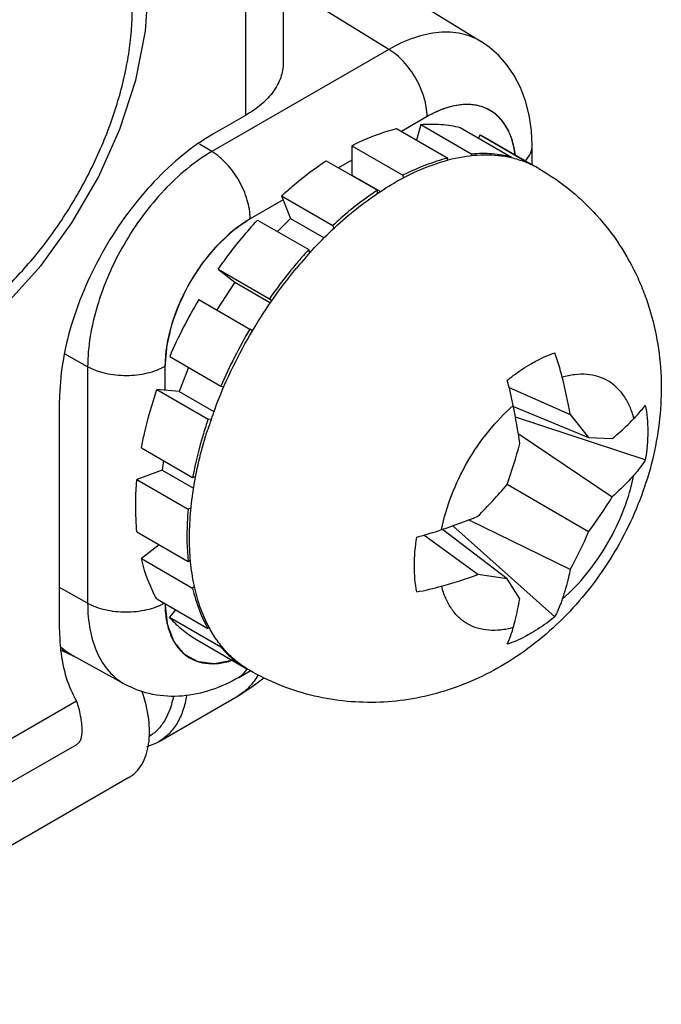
# Model space of a CAD drawing. Header units: inches. Extents: x 0 to 34, y 0 to 22.
# Tile 38 of 137: x 5.163 to 5.425, y 14.647 to 15.049. Entities that reach past the tile are written whole.
import ezdxf

# ---------------------------------------------------------------- set-up
doc = ezdxf.new("R2010")
doc.units = ezdxf.units.IN
doc.header["$LTSCALE"] = 1.87
doc.header["$MEASUREMENT"] = 0
doc.layers.get('0').update_dxf_attribs({"linetype": 'CONTINUOUS'})
doc.layers.add('02___PRT_ALL_AXES', color=7, linetype='CONTINUOUS')
doc.layers.add('COSMETIC', color=7, linetype='CONTINUOUS')

msp = doc.modelspace()

# ---------------------------------------------------------------- linework, layer by layer
at = {"color": 3, "linetype": 'CONTINUOUS'}
for p, q in [((5.2705616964, 15.9408557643), (5.2705616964, 15.0312703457)), ((5.1862023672, 14.7532377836), (3.6264667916, 13.8526660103))]:
    msp.add_line(p, q, dxfattribs=at)
at = {"color": 7, "linetype": 'CONTINUOUS'}
for p, q in [((5.3052014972, 15.0684638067), (5.3512932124, 15.0399599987)), ((5.3136354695, 15.0367531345), (5.2794161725, 15.0579148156)), ((5.3136354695, 15.0367531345), (5.2414738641, 14.995087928)), ((5.329267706, 15.0093594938), (5.3188186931, 15.0033263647)), ((5.3266663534, 15.0061353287), (5.3250039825, 14.9997550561)), ((5.3266663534, 15.0061353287), (5.3475454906, 14.9940799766)), ((5.3427954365, 15.0049327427), (5.3636745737, 14.9928773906)), ((5.3168255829, 15.0044771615), (5.3377047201, 14.9924218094)), ((5.3508624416, 15.00193937), (5.3502124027, 15.0006502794)), ((5.3508624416, 15.00193937), (5.3529797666, 15.0008009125)), ((5.3508624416, 15.00193937), (5.3717415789, 14.9898840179)), ((5.2386744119, 14.9967729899), (5.2363928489, 14.998144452)), ((5.2985598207, 14.9974790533), (5.319438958, 14.9854237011)), ((5.2985598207, 14.9974790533), (5.2986327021, 14.9854672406)), ((5.3721402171, 14.989738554), (5.3721402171, 14.9976007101)), ((5.2414738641, 14.995087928), (5.2386744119, 14.9967729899)), ((5.3475454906, 14.9940799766), (5.3473468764, 14.9933176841)), ((5.3634956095, 14.9925224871), (5.3636745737, 14.9928773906)), ((5.2881205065, 14.9913673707), (5.3089996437, 14.9793120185)), ((5.298595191, 14.991649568), (5.2931134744, 14.9884844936)), ((5.3374539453, 14.9914593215), (5.3377047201, 14.9924218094)), ((5.3717415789, 14.9898840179), (5.3716854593, 14.9897727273)), ((5.3738589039, 14.9887455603), (5.3717415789, 14.9898840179)), ((5.2986327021, 14.9854672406), (5.298486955, 14.9853819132)), ((5.2986327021, 14.9854672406), (5.3102195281, 14.9787771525)), ((5.319438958, 14.9854237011), (5.3194461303, 14.9842416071)), ((5.269899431, 14.9770043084), (5.2907785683, 14.9649489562)), ((5.269899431, 14.9770043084), (5.2735212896, 14.9677900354)), ((5.3090078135, 14.9779655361), (5.3089996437, 14.9793120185)), ((5.2705155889, 14.9754367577), (5.2571061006, 14.9676942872)), ((5.2601082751, 14.9671689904), (5.2809874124, 14.9551136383)), ((5.2735212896, 14.9677900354), (5.268232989, 14.9624778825)), ((5.2735212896, 14.9677900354), (5.287232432, 14.9598733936)), ((5.2907785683, 14.9649489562), (5.2912482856, 14.9637539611)), ((5.2814758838, 14.9538709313), (5.2809874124, 14.9551136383)), ((5.2813518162, 14.9537388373), (5.2814267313, 14.9538212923)), ((5.2441079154, 14.9471562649), (5.2649870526, 14.9351009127)), ((5.2441079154, 14.9471562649), (5.2508462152, 14.9418399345)), ((5.2508462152, 14.9418399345), (5.2435416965, 14.9304948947)), ((5.2508462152, 14.9418399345), (5.2653562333, 14.9334620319)), ((5.2361342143, 14.9347718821), (5.2570133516, 14.9227165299)), ((5.2649870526, 14.9351009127), (5.2659491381, 14.9343418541)), ((5.2580013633, 14.9219370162), (5.2570133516, 14.9227165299)), ((5.1908016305, 14.907321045), (5.1813582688, 14.9125864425)), ((5.2242653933, 14.9114994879), (5.2451445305, 14.8994441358)), ((5.1908016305, 14.907321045), (5.1908016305, 14.8108875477)), ((5.2223413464, 14.9074799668), (5.2223413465, 14.8977610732)), ((5.2319110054, 14.9070850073), (5.2281114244, 14.8972615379)), ((5.2281114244, 14.8972615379), (5.2190613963, 14.8980450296)), ((5.2190613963, 14.8980450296), (5.2399405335, 14.8859896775)), ((5.2281114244, 14.8972615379), (5.2423262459, 14.8890540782)), ((5.2451445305, 14.8994441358), (5.246447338, 14.8993313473)), ((5.3627654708, 14.8989288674), (5.3876865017, 14.8879262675)), ((5.3645101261, 14.8911768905), (5.3951793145, 14.878505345)), ((5.2411928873, 14.885881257), (5.2399405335, 14.8859896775)), ((5.4182956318, 14.8693503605), (5.3653337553, 14.8868074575)), ((5.3876865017, 14.8879262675), (5.3951793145, 14.878505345)), ((5.3664848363, 14.8800652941), (5.4048064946, 14.8542641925)), ((5.3951793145, 14.878505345), (5.4048064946, 14.8780433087)), ((5.2127415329, 14.8742922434), (5.2336206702, 14.8622368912)), ((5.2217530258, 14.8690891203), (5.221209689, 14.8652174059)), ((5.221209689, 14.8652174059), (5.2109287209, 14.8613744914)), ((5.221209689, 14.8652174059), (5.2340413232, 14.8578085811)), ((5.2109287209, 14.8613744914), (5.2318078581, 14.8493191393)), ((5.2336206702, 14.8622368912), (5.2349028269, 14.8627161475)), ((5.3951793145, 14.840053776), (5.3618797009, 14.8592802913)), ((5.2329881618, 14.849760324), (5.2318078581, 14.8493191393)), ((5.3876865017, 14.824611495), (5.3461874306, 14.8448977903)), ((5.3618782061, 14.8208261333), (5.3355735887, 14.8410499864)), ((5.3813668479, 14.8053878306), (5.3397728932, 14.8425224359)), ((5.210912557, 14.8399779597), (5.2317916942, 14.8279226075)), ((5.3499725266, 14.8226037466), (5.3279866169, 14.8386840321)), ((5.2199344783, 14.8347688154), (5.2127074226, 14.8291396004)), ((5.2127074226, 14.8291396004), (5.2335865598, 14.8170842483)), ((5.2317916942, 14.8279226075), (5.2327502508, 14.8286692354)), ((5.3618782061, 14.8208261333), (5.3499725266, 14.8226037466)), ((5.3670925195, 14.8127207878), (5.3618782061, 14.8208261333)), ((5.1908016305, 14.8108875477), (5.1793476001, 14.817274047)), ((5.234396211, 14.8177148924), (5.2335865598, 14.8170842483)), ((5.2189968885, 14.8126545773), (5.2398760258, 14.8005992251)), ((5.2266459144, 14.8082381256), (5.2241850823, 14.8051899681)), ((5.2241850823, 14.8051899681), (5.2450642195, 14.793134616)), ((5.2398760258, 14.8005992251), (5.2403253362, 14.8011557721)), ((5.2453483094, 14.7934865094), (5.2450642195, 14.793134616)), ((5.1802815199, 14.7916084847), (5.1803217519, 14.7915944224)), ((5.1803217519, 14.7915944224), (5.1851082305, 14.7893601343)), ((5.1850074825, 14.7894128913), (5.1848491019, 14.7894957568)), ((5.2060863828, 14.7778349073), (5.1848511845, 14.789497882)), ((5.2524467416, 14.7806785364), (5.2571386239, 14.7833875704)), ((5.2568976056, 14.7835099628), (5.2568039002, 14.7835639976)), ((5.219928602, 14.7545866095), (5.2521939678, 14.7732162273)), ((5.2076433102, 14.7398733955), (3.7068091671, 13.8733105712))]:
    msp.add_line(p, q, dxfattribs=at)
for points in [[(5.1275003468, 14.909676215), (5.1424301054, 14.9196955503), (5.1577375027, 14.9330729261), (5.1718238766, 14.9486490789), (5.1844081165, 14.9660055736), (5.1952098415, 14.984700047), (5.2039631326, 15.00427204), (5.2104249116, 15.024257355), (5.214373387, 15.0442034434), (5.2156025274, 15.0622741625)], [(5.3721402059, 14.9976008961), (5.3718652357, 15.0037305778), (5.3709619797, 15.0100117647), (5.3694666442, 15.0158498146), (5.3674153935, 15.0212313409), (5.3648459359, 15.0261372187), (5.3618046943, 15.0305390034), (5.3583476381, 15.034408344), (5.3545385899, 15.0377227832), (5.3512905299, 15.0399616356)], [(5.2521948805, 14.773216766), (5.2578261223, 14.7767793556), (5.2626688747, 14.780472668)], [(5.2148982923, 14.7524949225), (5.2182997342, 14.7537364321), (5.2199285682, 14.7545866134)]]:
    msp.add_lwpolyline(points, dxfattribs=at)
for centre, radius, start, end in [((5.3541619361, 14.9546334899), 0.0393909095, 59.3895402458, 59.9970337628), ((5.4183887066, 14.8293791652), 0.185052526, 137.7765569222, 140.381681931), ((5.4095607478, 14.8316623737), 0.2017630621, 149.2667019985, 156.6905252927), ((5.4316438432, 14.8189930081), 0.2031117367, 149.2913835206, 156.6658437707), ((5.2732999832, 14.8747396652), 0.114649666, 14.3113428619, 19.5099792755), ((5.2200012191, 14.8627813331), 0.1472758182, 11.2680986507, 15.3824419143), ((5.1688913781, 14.8482898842), 0.2223563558, 10.2682007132, 14.2649892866), ((5.4145900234, 14.825784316), 0.1835332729, 159.6015597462, 162.2629043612), ((5.4195929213, 14.8239791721), 0.1888516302, 159.4102413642, 159.6172743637), ((5.0854676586, 14.8358679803), 0.2844749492, 8.1172334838, 11.2895861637), ((5.1213537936, 14.9433085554), 0.2547806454, 340.7423636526, 344.6899163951), ((5.1679394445, 15.0263958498), 0.2560092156, 315.3196878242, 319.2483351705), ((5.2309532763, 14.9616788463), 0.204359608, 323.4765171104, 328.2902871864), ((5.2423108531, 15.1147636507), 0.2891699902, 288.7374050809, 291.8583212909), ((5.2872514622, 14.982566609), 0.1495429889, 284.649767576, 288.7017870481), ((5.2066432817, 14.921995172), 0.2055729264, 331.7240622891, 336.5093047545), ((5.2759252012, 15.0286824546), 0.2189781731, 285.7055752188, 289.7641620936), ((5.3045931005, 14.9265511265), 0.1128996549, 280.4509321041, 285.730318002), ((5.1966551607, 14.8109282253), 0.0244661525, 227.4215112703, 241.1537340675), ((5.0467654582, 14.5258365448), 0.2976294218, 62.3580427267, 63.3510086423), ((5.2755881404, 14.8185142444), 0.0396603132, 235.1550266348, 235.4425049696), ((5.2754906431, 14.8183704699), 0.039486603, 235.4406781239, 239.9931476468), ((5.2754220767, 14.8182567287), 0.0393538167, 239.996778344, 240.6964076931)]:
    msp.add_arc(centre, radius, start, end, dxfattribs=at)
for points, knots in [([(5.1321614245, 14.9199762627), (5.1347364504, 14.9214631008), (5.1398718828, 14.9247326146), (5.1473204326, 14.9303257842), (5.1546233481, 14.9366683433), (5.1617104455, 14.9436997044), (5.1685148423, 14.951353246), (5.1771667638, 14.9623458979), (5.1868534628, 14.9771408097), (5.1948228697, 14.9929271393), (5.2000167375, 15.0059160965), (5.2032425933, 15.0156354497), (5.2057882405, 15.0252884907), (5.2076294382, 15.0347839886), (5.2087487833, 15.044030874), (5.2090124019, 15.050112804), (5.2090124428, 15.053086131)], [0, 0, 0, 0, 0.0558496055, 0.1141980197, 0.1748077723, 0.237383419, 0.3015848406, 0.3670359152, 0.5000058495, 0.6329749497, 0.6984249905, 0.7626250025, 0.8251989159, 0.8858066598, 0.9441528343, 1, 1, 1, 1]), ([(5.3512902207, 15.039961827), (5.3488508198, 15.0414698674), (5.3431960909, 15.0436938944), (5.3337142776, 15.0440909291), (5.3235683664, 15.0417512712), (5.3169612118, 15.0386526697), (5.3136354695, 15.0367531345)], [0, 0, 0, 0, 0.2175249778, 0.4502524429, 0.7095027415, 1, 1, 1, 1]), ([(5.329267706, 15.0093594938), (5.329267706, 15.0119365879), (5.3283117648, 15.0173721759), (5.3249694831, 15.0250278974), (5.3200664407, 15.0318126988), (5.3158626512, 15.0354222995), (5.3136354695, 15.0367531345)], [0, 0, 0, 0, 0.236698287, 0.4989022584, 0.7617025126, 1, 1, 1, 1]), ([(5.3652305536, 14.9937788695), (5.3649573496, 14.9959823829), (5.3640816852, 15.0001479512), (5.3615513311, 15.005727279), (5.3579028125, 15.0101093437), (5.3532388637, 15.013069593), (5.347782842, 15.0144552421), (5.3417889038, 15.014258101), (5.3354612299, 15.0125491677), (5.3313394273, 15.0105556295), (5.329267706, 15.0093594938)], [0, 0, 0, 0, 0.13734591, 0.2613566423, 0.3753769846, 0.4850799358, 0.5973505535, 0.7183359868, 0.852024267, 1, 1, 1, 1]), ([(5.3266663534, 15.0061353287), (5.3294290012, 15.0063709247), (5.334864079, 15.0064373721), (5.3402400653, 15.0055866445), (5.3427954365, 15.0049327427)], [0, 0, 0, 0, 0.5124728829, 1, 1, 1, 1]), ([(5.2985598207, 14.9974790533), (5.3000810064, 14.9982596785), (5.3059612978, 15.001093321), (5.3121491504, 15.003316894), (5.3168255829, 15.0044771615)], [0, 0, 0, 0, 0.2619159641, 1, 1, 1, 1]), ([(5.3693592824, 14.9913444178), (5.3702025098, 14.9922304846), (5.37159657, 14.9941546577), (5.3721401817, 14.9964987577), (5.3721401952, 14.9976007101)], [0, 0, 0, 0, 0.5260671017, 1, 1, 1, 1]), ([(5.2414738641, 14.995087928), (5.2342804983, 14.9909345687), (5.2206665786, 14.9794768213), (5.2047768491, 14.957763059), (5.1939171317, 14.9331455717), (5.1908016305, 14.9156270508), (5.1908016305, 14.907321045)], [0, 0, 0, 0, 0.2372224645, 0.5000061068, 0.7627864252, 1, 1, 1, 1]), ([(5.2571061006, 14.9676942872), (5.2571061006, 14.9702713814), (5.2561501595, 14.9757069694), (5.2528078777, 14.9833626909), (5.2479048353, 14.9901474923), (5.2437010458, 14.9937570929), (5.2414738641, 14.995087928)], [0, 0, 0, 0, 0.236698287, 0.4989022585, 0.7617025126, 1, 1, 1, 1]), ([(5.3636032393, 14.9925382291), (5.3618426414, 14.9929379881), (5.3582082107, 14.9935256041), (5.3505755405, 14.9938539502), (5.3404417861, 14.9925946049), (5.3280316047, 14.9886541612), (5.3199293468, 14.9846308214), (5.3158618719, 14.9822823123)], [0, 0, 0, 0, 0.1085228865, 0.2206499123, 0.4583754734, 0.7176769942, 1, 1, 1, 1]), ([(5.3636745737, 14.9928773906), (5.3611192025, 14.9935312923), (5.3557432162, 14.9943820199), (5.3503081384, 14.9943155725), (5.3475454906, 14.9940799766)], [0, 0, 0, 0, 0.4875271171, 1, 1, 1, 1]), ([(5.269899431, 14.9770043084), (5.2713665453, 14.9783601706), (5.2771469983, 14.9835052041), (5.2833242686, 14.9882124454), (5.2881205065, 14.9913673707)], [0, 0, 0, 0, 0.2581484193, 1, 1, 1, 1]), ([(5.3377047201, 14.9924218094), (5.3361937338, 14.9920469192), (5.3299099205, 14.9902643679), (5.3238622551, 14.9876935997), (5.319438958, 14.9854237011)], [0, 0, 0, 0, 0.2384612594, 1, 1, 1, 1]), ([(5.3749198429, 14.9881336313), (5.3731755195, 14.989140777), (5.3694980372, 14.9909017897), (5.3655976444, 14.9920853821), (5.3636032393, 14.9925382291)], [0, 0, 0, 0, 0.4961854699, 1, 1, 1, 1]), ([(5.3749198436, 14.9881336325), (5.3793175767, 14.9855944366), (5.385630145, 14.9812561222), (5.3932754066, 14.9745565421), (5.4003739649, 14.9672859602), (5.4081506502, 14.9572063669), (5.4142970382, 14.9460686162), (5.418173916, 14.9367025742), (5.421350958, 14.9270889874), (5.4240083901, 14.9146852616), (5.4251163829, 14.8995092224), (5.4242310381, 14.884293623), (5.4214657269, 14.8692557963), (5.4169437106, 14.8545837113), (5.410786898, 14.8404600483), (5.4031136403, 14.827073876), (5.3940375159, 14.8146211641), (5.3836629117, 14.803298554), (5.3720901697, 14.7933044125), (5.3636253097, 14.7876495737), (5.3592399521, 14.7851175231)], [0, 0, 0, 0, 0.0624035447, 0.0936210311, 0.124828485, 0.1871557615, 0.2494094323, 0.2805267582, 0.3116245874, 0.3737343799, 0.4358448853, 0.4980649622, 0.5605209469, 0.62328717, 0.6863237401, 0.7494716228, 0.8125190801, 0.8753016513, 0.9377720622, 1, 1, 1, 1]), ([(5.2814267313, 14.9538212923), (5.2866512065, 14.9595680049), (5.294908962, 14.9675578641), (5.3067803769, 14.9766489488), (5.312828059, 14.9805306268), (5.3158618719, 14.9822823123)], [0, 0, 0, 0, 0.5198040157, 0.7655368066, 1, 1, 1, 1]), ([(5.3089996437, 14.9793120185), (5.3074375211, 14.9782844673), (5.3010694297, 14.9738843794), (5.2950887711, 14.9689323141), (5.2907785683, 14.9649489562)], [0, 0, 0, 0, 0.2416124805, 1, 1, 1, 1]), ([(5.2571061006, 14.9676942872), (5.2521709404, 14.9648447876), (5.2428308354, 14.9569839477), (5.231929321, 14.9420867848), (5.2244788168, 14.9251974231), (5.2223413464, 14.9131784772), (5.2223413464, 14.9074799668)], [0, 0, 0, 0, 0.2372224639, 0.5000061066, 0.7627864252, 1, 1, 1, 1]), ([(5.2441079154, 14.9471562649), (5.2453453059, 14.9489324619), (5.2503428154, 14.9558634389), (5.2557924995, 14.9624705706), (5.2601082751, 14.9671689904)], [0, 0, 0, 0, 0.2533477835, 1, 1, 1, 1]), ([(5.2809874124, 14.9551136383), (5.2795642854, 14.9535643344), (5.2738956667, 14.9471697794), (5.2686687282, 14.9403857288), (5.2649870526, 14.9351009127)], [0, 0, 0, 0, 0.2462065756, 1, 1, 1, 1]), ([(5.2428046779, 14.8903934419), (5.2447311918, 14.895521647), (5.2490584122, 14.9056819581), (5.2567918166, 14.9203638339), (5.2656868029, 14.9343669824), (5.2723503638, 14.9431656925), (5.2758410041, 14.9473816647)], [0, 0, 0, 0, 0.2484417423, 0.5001411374, 0.7517692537, 1, 1, 1, 1]), ([(5.3716839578, 14.9085876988), (5.3724859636, 14.9090507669), (5.3756019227, 14.9107601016), (5.3788767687, 14.9121889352), (5.3813668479, 14.9130293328)], [0, 0, 0, 0, 0.2605652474, 1, 1, 1, 1]), ([(5.362001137, 14.901847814), (5.3627887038, 14.9024914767), (5.36588055, 14.9049253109), (5.3691571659, 14.9071287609), (5.3716839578, 14.9085876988)], [0, 0, 0, 0, 0.2584926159, 1, 1, 1, 1]), ([(5.2223413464, 14.9074799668), (5.2201094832, 14.906191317), (5.2149241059, 14.9043012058), (5.2066228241, 14.9033677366), (5.1982954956, 14.904221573), (5.193067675, 14.9060575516), (5.1908016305, 14.907321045)], [0, 0, 0, 0, 0.2367041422, 0.4989084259, 0.761705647, 1, 1, 1, 1]), ([(5.4136284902, 14.8862023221), (5.4131998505, 14.8879001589), (5.4121310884, 14.891123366), (5.4097724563, 14.8954639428), (5.4067500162, 14.8990350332), (5.4031143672, 14.9017500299), (5.3989450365, 14.903540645), (5.3943409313, 14.9043721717), (5.3894023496, 14.9042441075), (5.3860764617, 14.9035578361), (5.3843917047, 14.9030800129)], [0, 0, 0, 0, 0.1369536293, 0.2642025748, 0.3840951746, 0.4999902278, 0.6158867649, 0.7357835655, 0.8630387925, 1, 1, 1, 1]), ([(5.2127415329, 14.8742922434), (5.2131082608, 14.8762565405), (5.2147720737, 14.8842843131), (5.2170480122, 14.8921821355), (5.2190613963, 14.8980450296)], [0, 0, 0, 0, 0.2437704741, 1, 1, 1, 1]), ([(5.3352013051, 14.8409194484), (5.3361282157, 14.845661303), (5.3389642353, 14.8552074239), (5.3454697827, 14.8687504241), (5.3539456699, 14.8811559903), (5.3607949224, 14.8883852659), (5.3644380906, 14.8915590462)], [0, 0, 0, 0, 0.2440121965, 0.4999957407, 0.755981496, 1, 1, 1, 1]), ([(5.4136284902, 14.8862023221), (5.4140644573, 14.8866467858), (5.4157209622, 14.8883944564), (5.4172542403, 14.8902609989), (5.4182956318, 14.8917112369)], [0, 0, 0, 0, 0.2585499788, 1, 1, 1, 1]), ([(5.4182956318, 14.8917112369), (5.4189945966, 14.8882299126), (5.4196184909, 14.8807153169), (5.4189282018, 14.8732315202), (5.4182956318, 14.8693503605)], [0, 0, 0, 0, 0.4745045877, 1, 1, 1, 1]), ([(5.2399405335, 14.8859896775), (5.2392593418, 14.8840060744), (5.2367300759, 14.8762087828), (5.2347401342, 14.868233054), (5.2336206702, 14.8622368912)], [0, 0, 0, 0, 0.2558605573, 1, 1, 1, 1]), ([(5.4048064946, 14.8780433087), (5.4055901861, 14.8787042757), (5.4086241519, 14.8813207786), (5.4115409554, 14.8840741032), (5.4136284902, 14.8862023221)], [0, 0, 0, 0, 0.2558965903, 1, 1, 1, 1]), ([(5.240443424, 14.8008787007), (5.2391066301, 14.8033517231), (5.236749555, 14.8086788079), (5.2342592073, 14.8173332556), (5.2327322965, 14.8267810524), (5.2321832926, 14.8369109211), (5.2326153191, 14.8476085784), (5.2345279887, 14.8627505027), (5.2373642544, 14.874139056), (5.2397811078, 14.881697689)], [0, 0, 0, 0, 0.1018184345, 0.2100996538, 0.3253516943, 0.4476968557, 0.576931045, 0.7125810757, 1, 1, 1, 1]), ([(5.4182956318, 14.8693503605), (5.4179578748, 14.8688135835), (5.4165333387, 14.8666557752), (5.4149239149, 14.8646214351), (5.4136284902, 14.8631626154)], [0, 0, 0, 0, 0.2453223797, 1, 1, 1, 1]), ([(5.210912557, 14.8399779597), (5.210739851, 14.8416797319), (5.2102140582, 14.8488012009), (5.2104303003, 14.8559693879), (5.2109287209, 14.8613744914)], [0, 0, 0, 0, 0.2396164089, 1, 1, 1, 1]), ([(5.3843917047, 14.8125230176), (5.3880348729, 14.8156967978), (5.3948841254, 14.8229260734), (5.4033600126, 14.8353316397), (5.40986556, 14.8488746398), (5.4127015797, 14.8584207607), (5.4136284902, 14.8631626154)], [0, 0, 0, 0, 0.244018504, 0.5000042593, 0.7559878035, 1, 1, 1, 1]), ([(5.4136284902, 14.8631626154), (5.4129454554, 14.8623934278), (5.4101274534, 14.8593085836), (5.4071385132, 14.8563806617), (5.4048064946, 14.8542641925)], [0, 0, 0, 0, 0.2462181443, 1, 1, 1, 1]), ([(5.2318078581, 14.8493191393), (5.2316371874, 14.8474683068), (5.2311340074, 14.8403481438), (5.2312586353, 14.8331751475), (5.2317916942, 14.8279226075)], [0, 0, 0, 0, 0.2603854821, 1, 1, 1, 1]), ([(5.3250723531, 14.8155244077), (5.3243733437, 14.8190057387), (5.3237494, 14.8265203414), (5.3244397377, 14.8340041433), (5.3250723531, 14.8378852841)], [0, 0, 0, 0, 0.4745063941, 1, 1, 1, 1]), ([(5.2189968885, 14.8126545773), (5.2183039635, 14.8138793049), (5.2156096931, 14.8191250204), (5.2137374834, 14.8247738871), (5.2127074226, 14.8291396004)], [0, 0, 0, 0, 0.2387954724, 1, 1, 1, 1]), ([(5.3876865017, 14.824611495), (5.3874618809, 14.8235747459), (5.3865249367, 14.8195034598), (5.3853752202, 14.8154805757), (5.3843917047, 14.8125230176)], [0, 0, 0, 0, 0.2539261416, 1, 1, 1, 1]), ([(5.2335865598, 14.8170842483), (5.2339413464, 14.815580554), (5.2354683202, 14.8098905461), (5.2377354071, 14.8043827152), (5.2398760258, 14.8005992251)], [0, 0, 0, 0, 0.2622144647, 1, 1, 1, 1]), ([(5.3644380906, 14.8010020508), (5.3627533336, 14.8005242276), (5.3594274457, 14.7998379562), (5.3544888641, 14.799709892), (5.3498847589, 14.8005414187), (5.3457154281, 14.8023320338), (5.3420797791, 14.8050470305), (5.339057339, 14.8086181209), (5.3366987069, 14.8129586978), (5.3356299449, 14.8161819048), (5.3352013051, 14.8178797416)], [0, 0, 0, 0, 0.1369612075, 0.2642164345, 0.3841132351, 0.5000097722, 0.6159048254, 0.7357974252, 0.8630463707, 1, 1, 1, 1]), ([(5.3644380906, 14.8010020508), (5.3647003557, 14.8019444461), (5.3657255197, 14.8058173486), (5.3665593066, 14.8097402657), (5.3670925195, 14.8127207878)], [0, 0, 0, 0, 0.2441827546, 1, 1, 1, 1]), ([(5.3843917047, 14.8125230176), (5.384183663, 14.8118974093), (5.3833210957, 14.8094605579), (5.3822655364, 14.8070908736), (5.3813668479, 14.8053878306)], [0, 0, 0, 0, 0.2550545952, 1, 1, 1, 1]), ([(5.1908016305, 14.8108875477), (5.1908016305, 14.8072019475), (5.1913657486, 14.800200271), (5.1942519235, 14.790598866), (5.1991072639, 14.7828497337), (5.203661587, 14.779166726), (5.2060863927, 14.7778349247)], [0, 0, 0, 0, 0.2901969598, 0.5493276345, 0.782173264, 1, 1, 1, 1]), ([(5.2220589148, 14.8108862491), (5.2198197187, 14.8096381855), (5.2146593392, 14.8078153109), (5.2064297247, 14.8069402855), (5.1982004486, 14.8078160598), (5.1930404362, 14.8096392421), (5.1908016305, 14.8108875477)], [0, 0, 0, 0, 0.2377893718, 0.5000129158, 0.7622313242, 1, 1, 1, 1]), ([(5.2223426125, 14.8107049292), (5.2223585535, 14.8085590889), (5.222674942, 14.8044542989), (5.2241462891, 14.7987333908), (5.2265771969, 14.7938865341), (5.2299345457, 14.7900753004), (5.2341288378, 14.7874655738), (5.23898925, 14.7861704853), (5.2443198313, 14.7862021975), (5.2479043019, 14.7870368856), (5.249719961, 14.7876293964)], [0, 0, 0, 0, 0.1491108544, 0.2846787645, 0.4080228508, 0.5224463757, 0.6331465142, 0.7462549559, 0.8672884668, 1, 1, 1, 1]), ([(5.2348641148, 14.7962317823), (5.2328647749, 14.797386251), (5.2290255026, 14.8000810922), (5.2257113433, 14.8033968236), (5.2241850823, 14.8051899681)], [0, 0, 0, 0, 0.4950643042, 1, 1, 1, 1]), ([(5.3813668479, 14.8053878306), (5.3805792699, 14.8047441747), (5.3774873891, 14.8023103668), (5.3742107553, 14.8001069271), (5.3716839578, 14.7986479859)], [0, 0, 0, 0, 0.2584929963, 1, 1, 1, 1]), ([(5.2568039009, 14.7835639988), (5.2551216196, 14.7845353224), (5.2518736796, 14.7867475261), (5.2474931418, 14.7907839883), (5.2436208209, 14.7955142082), (5.2414421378, 14.7990311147), (5.240443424, 14.8008787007)], [0, 0, 0, 0, 0.2416937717, 0.4868491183, 0.7386878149, 1, 1, 1, 1]), ([(5.362001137, 14.7942063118), (5.3622408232, 14.7947367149), (5.3631856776, 14.7969519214), (5.3639485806, 14.7992430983), (5.3644380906, 14.8010020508)], [0, 0, 0, 0, 0.241729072, 1, 1, 1, 1]), ([(5.3716839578, 14.7986479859), (5.3708819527, 14.7981849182), (5.3677660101, 14.7964755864), (5.364491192, 14.7950467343), (5.362001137, 14.7942063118)], [0, 0, 0, 0, 0.2605661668, 1, 1, 1, 1]), ([(5.2450642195, 14.793134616), (5.2456490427, 14.7924475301), (5.2480334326, 14.7898131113), (5.2507527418, 14.787479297), (5.2529279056, 14.7859649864)], [0, 0, 0, 0, 0.2539731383, 1, 1, 1, 1]), ([(5.2557022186, 14.7842429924), (5.2553256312, 14.7834951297), (5.2544140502, 14.7821204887), (5.2531302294, 14.78107321), (5.2524467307, 14.7806785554)], [0, 0, 0, 0, 0.5147771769, 1, 1, 1, 1]), ([(5.3592399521, 14.7851175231), (5.355381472, 14.7828896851), (5.3474004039, 14.7788742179), (5.3347919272, 14.7743362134), (5.3217029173, 14.7714105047), (5.3083302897, 14.7702017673), (5.2948994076, 14.7707777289), (5.2816552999, 14.7731644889), (5.2688546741, 14.7773399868), (5.2607769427, 14.7812758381), (5.2568976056, 14.7835099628)], [0, 0, 0, 0, 0.1247238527, 0.2494229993, 0.3742120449, 0.499141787, 0.6242151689, 0.7494073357, 0.8746824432, 1, 1, 1, 1]), ([(5.2524467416, 14.7806785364), (5.2488647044, 14.778610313), (5.2413983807, 14.7751489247), (5.2293991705, 14.7725505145), (5.2172413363, 14.7731450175), (5.2095879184, 14.7759117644), (5.2060863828, 14.7778349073)], [0, 0, 0, 0, 0.2560220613, 0.5055034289, 0.752726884, 1, 1, 1, 1]), ([(5.2602926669, 14.7817238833), (5.2593171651, 14.7799466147), (5.2570031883, 14.7766814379), (5.2538618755, 14.7741793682), (5.2521948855, 14.7732167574)], [0, 0, 0, 0, 0.5129572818, 1, 1, 1, 1]), ([(5.2076433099, 14.7398733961), (5.2097975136, 14.7411187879), (5.2136789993, 14.7452350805), (5.2162300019, 14.75387668), (5.2160458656, 14.76420067), (5.2142518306, 14.7713765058), (5.2129652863, 14.7750623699)], [0, 0, 0, 0, 0.1957984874, 0.4228014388, 0.6928066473, 1, 1, 1, 1]), ([(5.2257535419, 14.7729848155), (5.2251402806, 14.7695064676), (5.2235066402, 14.7644864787), (5.2194567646, 14.759167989), (5.216999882, 14.7572103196), (5.2157000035, 14.7564257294)], [0, 0, 0, 0, 0.5324682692, 0.7711061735, 1, 1, 1, 1]), ([(5.2311455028, 14.7733118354), (5.2308226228, 14.7712364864), (5.2298999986, 14.7672977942), (5.2275081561, 14.7619630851), (5.2242040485, 14.757610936), (5.2214075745, 14.7554405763), (5.219928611, 14.7545866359)], [0, 0, 0, 0, 0.2795790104, 0.5353607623, 0.7726711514, 1, 1, 1, 1])]:
    msp.add_open_spline(points, degree=3, knots=knots, dxfattribs=at)
at = {"layer": '02___PRT_ALL_AXES', "color": 3, "linetype": 'CONTINUOUS'}
for p, q in [((5.2551848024, 15.9319773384), (5.2551848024, 15.0098359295)), ((5.2551848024, 15.0098359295), (5.2419265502, 15.0021807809)), ((5.1793476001, 14.8001008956), (5.1793476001, 14.8937908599)), ((5.1862848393, 14.7710393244), (3.6479452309, 13.8828213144))]:
    msp.add_line(p, q, dxfattribs=at)
at = {"layer": '02___PRT_ALL_AXES', "color": 7, "linetype": 'CONTINUOUS'}
for p, q in [((5.3529800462, 15.0008013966), (5.3717782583, 14.9899475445)), ((5.2348641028, 14.7962317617), (5.2557432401, 14.7841764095))]:
    msp.add_line(p, q, dxfattribs=at)
at = {"layer": '02___PRT_ALL_AXES', "color": 3, "linetype": 'CONTINUOUS'}
for points, knots in [([(5.2705592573, 15.0312703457), (5.2705592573, 15.0302763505), (5.2703878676, 15.0282657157), (5.2693454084, 15.0242345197), (5.2666632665, 15.0192888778), (5.2616649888, 15.0140476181), (5.2574871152, 15.0111652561), (5.2551848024, 15.0098359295)], [0, 0, 0, 0, 0.1081706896, 0.2183463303, 0.4513147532, 0.7106883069, 1, 1, 1, 1]), ([(5.2419265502, 15.0021807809), (5.2376437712, 14.999707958), (5.2291825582, 14.9937742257), (5.2175379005, 14.9828834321), (5.2068089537, 14.9700047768), (5.1973957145, 14.9556298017), (5.1896532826, 14.9402903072), (5.183864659, 14.9245597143), (5.1802555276, 14.9090301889), (5.1793476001, 14.8987360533), (5.1793476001, 14.8937908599)], [0, 0, 0, 0, 0.1141240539, 0.2373483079, 0.3669759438, 0.5000060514, 0.633035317, 0.7626604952, 0.8858808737, 1, 1, 1, 1]), ([(5.1793476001, 14.8001008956), (5.1793476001, 14.7973289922), (5.1796778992, 14.7907188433), (5.1816012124, 14.7807827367), (5.184505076, 14.774004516), (5.1862848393, 14.7710393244)], [0, 0, 0, 0, 0.2754312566, 0.6563635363, 1, 1, 1, 1]), ([(5.1862848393, 14.7710393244), (5.1866424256, 14.7698418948), (5.1872677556, 14.7675680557), (5.1879674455, 14.7643152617), (5.1883766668, 14.7614425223), (5.1885054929, 14.7589719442), (5.1883534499, 14.7569176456), (5.1879297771, 14.7552743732), (5.1872304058, 14.7540189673), (5.1865564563, 14.753442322), (5.1862023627, 14.7532377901)], [0, 0, 0, 0, 0.2002020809, 0.3776103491, 0.5326824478, 0.6646025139, 0.773222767, 0.8614911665, 0.9344900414, 1, 1, 1, 1])]:
    msp.add_open_spline(points, degree=3, knots=knots, dxfattribs=at)
at = {"layer": 'COSMETIC', "color": 7, "linetype": 'CONTINUOUS'}
for p, q in [((5.329267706, 15.0093594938), (5.3188186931, 15.0033263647)), ((5.298595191, 14.991649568), (5.2931134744, 14.9884844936)), ((5.2705155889, 14.9754367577), (5.2571061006, 14.9676942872)), ((5.2223413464, 14.9074799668), (5.2223413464, 14.8977610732))]:
    msp.add_line(p, q, dxfattribs=at)
for points, knots in [([(5.3652372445, 14.9937245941), (5.3651136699, 14.9947327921), (5.3647387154, 14.9970325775), (5.3638379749, 15.0003952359), (5.3624745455, 15.0037098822), (5.3607472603, 15.0066273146), (5.3586750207, 15.0091155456), (5.3562805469, 15.0111473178), (5.3535900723, 15.0127003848), (5.3506330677, 15.0137577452), (5.3474419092, 15.0143078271), (5.3440515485, 15.0143445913), (5.3404991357, 15.0138676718), (5.3368234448, 15.0128821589), (5.3330662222, 15.011399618), (5.3305329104, 15.0100899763), (5.329267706, 15.0093594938)], [0, 0, 0, 0, 0.054173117, 0.1269375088, 0.1996981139, 0.2724575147, 0.3452157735, 0.4179730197, 0.4907287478, 0.5634849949, 0.6362420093, 0.7090002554, 0.7817597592, 0.8545230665, 0.9272875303, 1, 1, 1, 1]), ([(5.2571061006, 14.9676942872), (5.2565433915, 14.9673056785), (5.2556993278, 14.9667227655), (5.2545739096, 14.9659455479), (5.2537298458, 14.9653626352), (5.2528857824, 14.9647797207), (5.2521823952, 14.9642939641), (5.2516196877, 14.9639053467), (5.2512679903, 14.9636624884), (5.2509866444, 14.9634681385), (5.250775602, 14.9633225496), (5.2505998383, 14.9632006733), (5.2504765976, 14.9631164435), (5.2504064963, 14.9630666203), (5.2503530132, 14.9630340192), (5.2503029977, 14.9629831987), (5.2502351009, 14.9629217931), (5.250116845, 14.9628113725), (5.2499476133, 14.9626551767), (5.2497446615, 14.9624670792), (5.2494740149, 14.9622165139), (5.2491357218, 14.961903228), (5.2485944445, 14.961402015), (5.2479178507, 14.9607754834), (5.2471059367, 14.9600236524), (5.2462940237, 14.9592718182), (5.2456174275, 14.9586452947), (5.2450761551, 14.9581440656), (5.2447378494, 14.9578308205), (5.2444672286, 14.9575801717), (5.2442641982, 14.9573923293), (5.2440952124, 14.9572353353), (5.2439765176, 14.9571263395), (5.2439093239, 14.957062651), (5.2438571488, 14.957018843), (5.2438117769, 14.9569599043), (5.243748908, 14.9568865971), (5.2436399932, 14.9567558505), (5.2434838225, 14.9565703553), (5.243296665, 14.9563472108), (5.2430470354, 14.9560498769), (5.2427350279, 14.9556781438), (5.2422357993, 14.9550834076), (5.2416117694, 14.9543399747), (5.2408629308, 14.9534478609), (5.2401140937, 14.9525557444), (5.23949006, 14.9518123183), (5.2389908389, 14.9512175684), (5.2386788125, 14.9508458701), (5.2384292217, 14.9505484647), (5.2382419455, 14.9503255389), (5.2380861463, 14.9501393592), (5.2379765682, 14.9500098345), (5.237914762, 14.9499345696), (5.237866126, 14.9498816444), (5.2378262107, 14.9498152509), (5.2377699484, 14.9497314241), (5.2376729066, 14.9495825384), (5.2375335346, 14.949370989), (5.2373666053, 14.9491166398), (5.2371439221, 14.9487776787), (5.236865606, 14.9483539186), (5.2364202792, 14.9476759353), (5.2358636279, 14.946828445), (5.235195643, 14.9458114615), (5.2345276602, 14.9447944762), (5.2339710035, 14.9439469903), (5.2335256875, 14.943268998), (5.2332473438, 14.942845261), (5.2330247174, 14.9425062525), (5.2328576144, 14.9422520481), (5.2327187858, 14.9420400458), (5.232620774, 14.9418919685), (5.232566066, 14.9418068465), (5.2325213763, 14.9417444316), (5.2324906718, 14.9416765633), (5.2324448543, 14.9415879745), (5.2323669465, 14.9414320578), (5.2322544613, 14.9412097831), (5.2321199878, 14.940942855), (5.231940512, 14.9405870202), (5.2317162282, 14.9401422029), (5.23135734, 14.9394305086), (5.2309087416, 14.9385408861), (5.230370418, 14.9374733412), (5.2298320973, 14.9364057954), (5.2293834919, 14.935516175), (5.2290246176, 14.9348044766), (5.2288002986, 14.9343596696), (5.228620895, 14.9340038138), (5.228486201, 14.9337369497), (5.2283744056, 14.9335144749), (5.2282952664, 14.9333589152), (5.2282514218, 14.9332697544), (5.2282146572, 14.933203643), (5.2281927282, 14.9331346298), (5.2281583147, 14.9330436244), (5.228100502, 14.9328838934), (5.2280166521, 14.9326559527), (5.2279165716, 14.9323823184), (5.2277829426, 14.9320175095), (5.2276159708, 14.9315614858), (5.2273487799, 14.9308318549), (5.2270148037, 14.9299198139), (5.2266140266, 14.9288253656), (5.2262132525, 14.9277309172), (5.2258792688, 14.9268188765), (5.2256120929, 14.9260892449), (5.2254450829, 14.9256332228), (5.2253115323, 14.9252684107), (5.2252112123, 14.9249947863), (5.2251281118, 14.9247668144), (5.2250689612, 14.9246071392), (5.2250366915, 14.9245160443), (5.2250081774, 14.924447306), (5.2249961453, 14.9243801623), (5.2249743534, 14.9242900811), (5.2249388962, 14.9241326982), (5.2248868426, 14.92390773), (5.2248249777, 14.9236378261), (5.2247422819, 14.923277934), (5.2246389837, 14.9228280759), (5.2244736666, 14.9221082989), (5.2242670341, 14.9212085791), (5.2240190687, 14.9201289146), (5.2237711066, 14.9190492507), (5.223564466, 14.9181495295), (5.2233991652, 14.9174297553), (5.2232958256, 14.9169798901), (5.2232132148, 14.9166200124), (5.22315109, 14.9163500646), (5.2230998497, 14.9161252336), (5.2230629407, 14.9159676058), (5.2230434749, 14.9158779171), (5.2230242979, 14.9158095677), (5.2230226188, 14.9157453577), (5.2230142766, 14.9156583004), (5.2230025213, 14.915506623), (5.2229842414, 14.9152895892), (5.2229629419, 14.9150292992), (5.2229343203, 14.9146821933), (5.2228986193, 14.914248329), (5.2228414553, 14.913554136), (5.2227700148, 14.9126863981), (5.2226842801, 14.9116451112), (5.2225985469, 14.9106038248), (5.2224842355, 14.9092154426), (5.2223985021, 14.9081741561), (5.2223413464, 14.907479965)], [0, 0, 0, 0, 0.03125, 0.046875, 0.0625, 0.078125, 0.09375, 0.1015625, 0.109375, 0.11328125, 0.1171875, 0.12109375, 0.123046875, 0.1240234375, 0.125, 0.1259765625, 0.126953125, 0.12890625, 0.1328125, 0.13671875, 0.140625, 0.1484375, 0.15625, 0.171875, 0.1875, 0.203125, 0.21875, 0.2265625, 0.234375, 0.23828125, 0.2421875, 0.24609375, 0.248046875, 0.2490234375, 0.25, 0.2509765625, 0.251953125, 0.25390625, 0.2578125, 0.26171875, 0.265625, 0.2734375, 0.28125, 0.296875, 0.3125, 0.328125, 0.34375, 0.3515625, 0.359375, 0.36328125, 0.3671875, 0.37109375, 0.373046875, 0.3740234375, 0.375, 0.3759765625, 0.376953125, 0.37890625, 0.3828125, 0.38671875, 0.390625, 0.3984375, 0.40625, 0.421875, 0.4375, 0.453125, 0.46875, 0.4765625, 0.484375, 0.48828125, 0.4921875, 0.49609375, 0.498046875, 0.4990234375, 0.5, 0.5009765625, 0.501953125, 0.50390625, 0.5078125, 0.51171875, 0.515625, 0.5234375, 0.53125, 0.546875, 0.5625, 0.578125, 0.59375, 0.6015625, 0.609375, 0.61328125, 0.6171875, 0.62109375, 0.623046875, 0.6240234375, 0.625, 0.6259765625, 0.626953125, 0.62890625, 0.6328125, 0.63671875, 0.640625, 0.6484375, 0.65625, 0.671875, 0.6875, 0.703125, 0.71875, 0.7265625, 0.734375, 0.73828125, 0.7421875, 0.74609375, 0.748046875, 0.7490234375, 0.75, 0.7509765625, 0.751953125, 0.75390625, 0.7578125, 0.76171875, 0.765625, 0.7734375, 0.78125, 0.796875, 0.8125, 0.828125, 0.84375, 0.8515625, 0.859375, 0.86328125, 0.8671875, 0.87109375, 0.873046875, 0.8740234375, 0.875, 0.8759765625, 0.876953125, 0.87890625, 0.8828125, 0.88671875, 0.890625, 0.8984375, 0.90625, 0.921875, 0.9375, 0.953125, 0.96875, 1, 1, 1, 1]), ([(5.2223425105, 14.8107186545), (5.2224004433, 14.8101968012), (5.222516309, 14.8091530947), (5.2226611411, 14.8078484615), (5.2227770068, 14.806804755), (5.2228639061, 14.8060219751), (5.2229508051, 14.805239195), (5.2230377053, 14.8044564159), (5.2231101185, 14.8038040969), (5.2231608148, 14.8033474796), (5.2231897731, 14.803086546), (5.2232115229, 14.8028908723), (5.2232331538, 14.8026950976), (5.2232497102, 14.8025485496), (5.2232602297, 14.8024504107), (5.2232653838, 14.8024101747), (5.2232677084, 14.8023764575), (5.223276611, 14.8023483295), (5.2232952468, 14.8023017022), (5.2233202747, 14.802233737), (5.2233612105, 14.8021257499), (5.2234120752, 14.8019905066), (5.2234936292, 14.8017742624), (5.2235955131, 14.8015039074), (5.2237177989, 14.8011795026), (5.2238808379, 14.8007469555), (5.2241661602, 14.7999900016), (5.2244922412, 14.7991249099), (5.2248183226, 14.7982598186), (5.2250628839, 14.7976110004), (5.225266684, 14.7970703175), (5.2254297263, 14.7966377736), (5.2255520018, 14.796313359), (5.2256539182, 14.7960430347), (5.225735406, 14.7958267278), (5.225786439, 14.7956916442), (5.2258270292, 14.7955833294), (5.2258529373, 14.7955161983), (5.2258699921, 14.7954680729), (5.2258814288, 14.7954423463), (5.2258992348, 14.7954233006), (5.2259193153, 14.7953972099), (5.2259693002, 14.7953364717), (5.226043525, 14.7952445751), (5.2261429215, 14.7951224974), (5.226242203, 14.795000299), (5.2263746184, 14.7948374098), (5.2266063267, 14.7945523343), (5.2269373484, 14.7941450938), (5.2273345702, 14.7936564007), (5.2277317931, 14.7931677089), (5.2281290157, 14.7926790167), (5.2285262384, 14.7921903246), (5.2288572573, 14.7917830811), (5.2291220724, 14.7914572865), (5.2293206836, 14.7912129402), (5.2295192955, 14.790968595), (5.2296848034, 14.7907649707), (5.2298172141, 14.7906020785), (5.2298999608, 14.7905002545), (5.2299661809, 14.7904188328), (5.230015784, 14.790357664), (5.2300573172, 14.7903070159), (5.2300860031, 14.7902709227), (5.2301029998, 14.7902512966), (5.2301140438, 14.790233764), (5.2301315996, 14.7902269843), (5.2301527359, 14.790214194), (5.2301907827, 14.7901935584), (5.230244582, 14.7901631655), (5.230309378, 14.7901270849), (5.23039569, 14.790078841), (5.2305036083, 14.7900185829), (5.2306762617, 14.7899221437), (5.230892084, 14.7898016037), (5.2311510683, 14.7896569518), (5.2314100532, 14.789512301), (5.2317553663, 14.7893194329), (5.2321870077, 14.7890783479), (5.2327049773, 14.7887890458), (5.233222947, 14.7884997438), (5.2337409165, 14.7882104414), (5.2342588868, 14.7879211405), (5.2346905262, 14.7876800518), (5.2349926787, 14.7875112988), (5.2351653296, 14.7874148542), (5.2352948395, 14.7873425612), (5.2354242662, 14.7872701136), (5.2355215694, 14.7872162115), (5.2355860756, 14.7871796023), (5.2356134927, 14.7871653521), (5.2356341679, 14.7871516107), (5.2356594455, 14.7871464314), (5.2357058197, 14.7871413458), (5.2357709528, 14.787132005), (5.2358757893, 14.7871182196), (5.2360066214, 14.7871005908), (5.2362160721, 14.7870726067), (5.2364778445, 14.7870375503), (5.236791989, 14.7869955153), (5.2372108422, 14.7869394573), (5.2377344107, 14.7868693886), (5.2383626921, 14.7867853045), (5.2389909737, 14.7867012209), (5.2396192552, 14.7866171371), (5.2402475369, 14.7865330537), (5.2407711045, 14.7864629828), (5.2411899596, 14.7864069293), (5.2415040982, 14.7863648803), (5.241765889, 14.7863298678), (5.2419753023, 14.7863017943), (5.2421062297, 14.7862843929), (5.2422108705, 14.7862701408), (5.2422765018, 14.7862619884), (5.2423219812, 14.7862547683), (5.2423486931, 14.7862530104), (5.2423781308, 14.7862601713), (5.2424139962, 14.7862660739), (5.24250084, 14.7862827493), (5.2426307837, 14.7863067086), (5.242804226, 14.7863392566), (5.2429776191, 14.7863716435), (5.243208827, 14.7864148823), (5.2436134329, 14.7864905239), (5.2441914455, 14.786598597), (5.2448850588, 14.7867282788), (5.2455786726, 14.7868579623), (5.2462722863, 14.7869876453), (5.2471971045, 14.7871605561), (5.2483531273, 14.7873766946), (5.2492779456, 14.7875496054), (5.2497403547, 14.7876360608)], [0, 0, 0, 0, 0.03125, 0.0625, 0.078125, 0.09375, 0.109375, 0.125, 0.140625, 0.1484375, 0.15234375, 0.15625, 0.16015625, 0.1640625, 0.1650390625, 0.166015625, 0.1665039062, 0.1669921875, 0.16796875, 0.169921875, 0.171875, 0.17578125, 0.1796875, 0.1875, 0.1953125, 0.203125, 0.21875, 0.25, 0.265625, 0.28125, 0.296875, 0.3046875, 0.3125, 0.3203125, 0.32421875, 0.328125, 0.330078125, 0.33203125, 0.3330078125, 0.3334960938, 0.333984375, 0.3349609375, 0.3359375, 0.33984375, 0.34375, 0.34765625, 0.3515625, 0.359375, 0.375, 0.390625, 0.40625, 0.421875, 0.4375, 0.453125, 0.4609375, 0.46875, 0.4765625, 0.484375, 0.48828125, 0.4921875, 0.494140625, 0.49609375, 0.498046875, 0.4990234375, 0.4995117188, 0.5, 0.5004882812, 0.5009765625, 0.501953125, 0.50390625, 0.505859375, 0.5078125, 0.51171875, 0.515625, 0.5234375, 0.53125, 0.5390625, 0.546875, 0.5625, 0.578125, 0.59375, 0.609375, 0.625, 0.640625, 0.6484375, 0.65234375, 0.65625, 0.66015625, 0.6640625, 0.6650390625, 0.666015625, 0.6665039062, 0.6669921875, 0.66796875, 0.669921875, 0.671875, 0.67578125, 0.6796875, 0.6875, 0.6953125, 0.703125, 0.71875, 0.734375, 0.75, 0.765625, 0.78125, 0.796875, 0.8046875, 0.8125, 0.8203125, 0.82421875, 0.828125, 0.830078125, 0.83203125, 0.8330078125, 0.8334960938, 0.833984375, 0.8349609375, 0.8359375, 0.83984375, 0.84375, 0.84765625, 0.8515625, 0.859375, 0.875, 0.890625, 0.90625, 0.921875, 0.9375, 0.96875, 1, 1, 1, 1])]:
    msp.add_open_spline(points, degree=3, knots=knots, dxfattribs=at)

doc.saveas('drawing.dxf')
